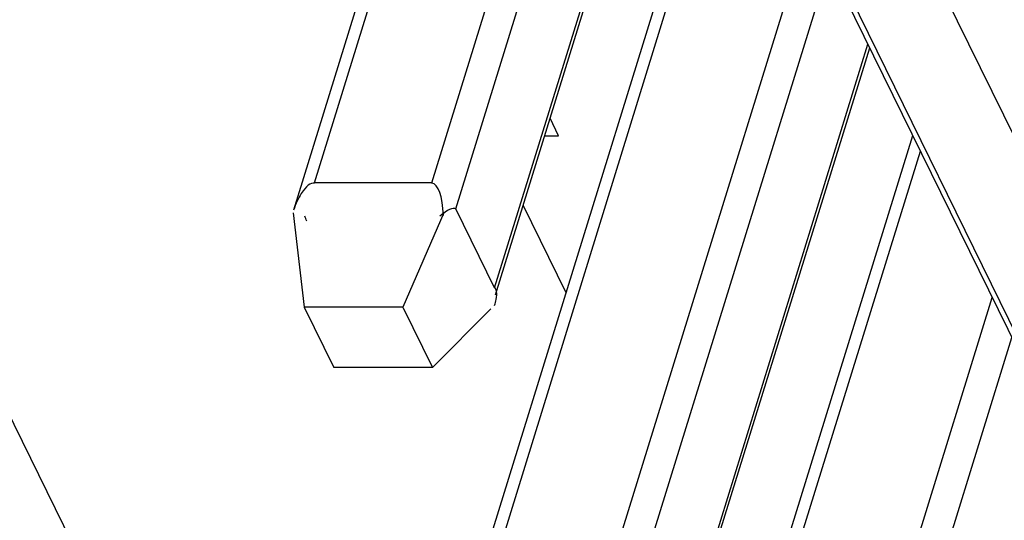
# Model space of a CAD drawing. Header units: millimetres. Extents: x -78 to 141, y 20 to 129.
# Tile 83 of 114: x 102.05 to 112.31, y 80.19 to 85.41. Entities that reach past the tile are written whole.
import ezdxf

# ---------------------------------------------------------------- set-up
doc = ezdxf.new("R2010")
doc.units = ezdxf.units.MM
doc.header["$LTSCALE"] = 16.335
doc.layers.get('0').update_dxf_attribs({"linetype": 'CONTINUOUS'})

msp = doc.modelspace()

# ---------------------------------------------------------------- linework, layer by layer
at = {"color": 7, "linetype": 'Continuous'}
for p, q in [((103.521, 100.165), (126.021, 54.315)), ((126.259, 53.957), (103.759, 99.808)), ((128.546, 51.318), (106.046, 97.169)), ((104.905, 83.428), (107.544, 91.968)), ((105.121, 83.707), (107.624, 91.805)), ((106.342, 83.707), (108.373, 90.279)), ((106.594, 83.436), (108.579, 89.86)), ((106.998, 82.612), (108.983, 89.036)), ((107.006, 82.542), (109.001, 88.999)), ((106.811, 79.545), (109.45, 88.085)), ((107.027, 79.824), (109.529, 87.922)), ((108.247, 79.824), (110.278, 86.396)), ((108.499, 79.553), (110.484, 85.977)), ((108.903, 78.729), (110.888, 85.153)), ((108.911, 78.66), (110.907, 85.116)), ((107.665, 84.2), (107.575, 84.384)), ((107.518, 84.2), (107.665, 84.2)), ((108.716, 75.662), (111.355, 84.202)), ((108.932, 75.941), (111.435, 84.039)), ((106.342, 83.707), (105.121, 83.707)), ((106.998, 82.612), (106.594, 83.436)), ((107.743, 82.561), (107.294, 83.475)), ((104.898, 83.396), (105.013, 82.411)), ((106.467, 83.396), (106.041, 82.411)), ((102.733, 79.673), (101.29, 82.614)), ((110.153, 75.941), (112.184, 82.513)), ((106.041, 82.411), (105.013, 82.411)), ((105.013, 82.411), (105.321, 81.784)), ((106.041, 82.411), (106.349, 81.784)), ((106.958, 82.396), (106.349, 81.784)), ((110.405, 75.67), (112.39, 82.094)), ((106.349, 81.784), (105.321, 81.784))]:
    msp.add_line(p, q, dxfattribs=at)
for centre, major_axis, ratio, start_param, end_param in [((104.999, 82.929), (-0.123, -0.777), 0.276968, -3.141593, -2.557392), ((106.219, 82.929), (-0.123, -0.777), 0.276968, 2.214184, 3.141593), ((104.999, 82.929), (-0.123, -0.777), 0.276968, -2.557392, -2.214184), ((106.177, 82.793), (-0.417, -0.643), 0.213825, 3.141593, 3.78498), ((104.957, 82.793), (0.019, -0.643), 0.254672, 2.498205, 2.645746), ((106.581, 81.969), (-0.417, -0.643), 0.213825, 2.645723, 3.141593), ((106.581, 81.969), (-0.417, -0.643), 0.213825, 2.498205, 2.645723)]:
    msp.add_ellipse(centre, major_axis=major_axis, ratio=ratio, start_param=start_param, end_param=end_param, dxfattribs=at)

doc.saveas('drawing.dxf')
